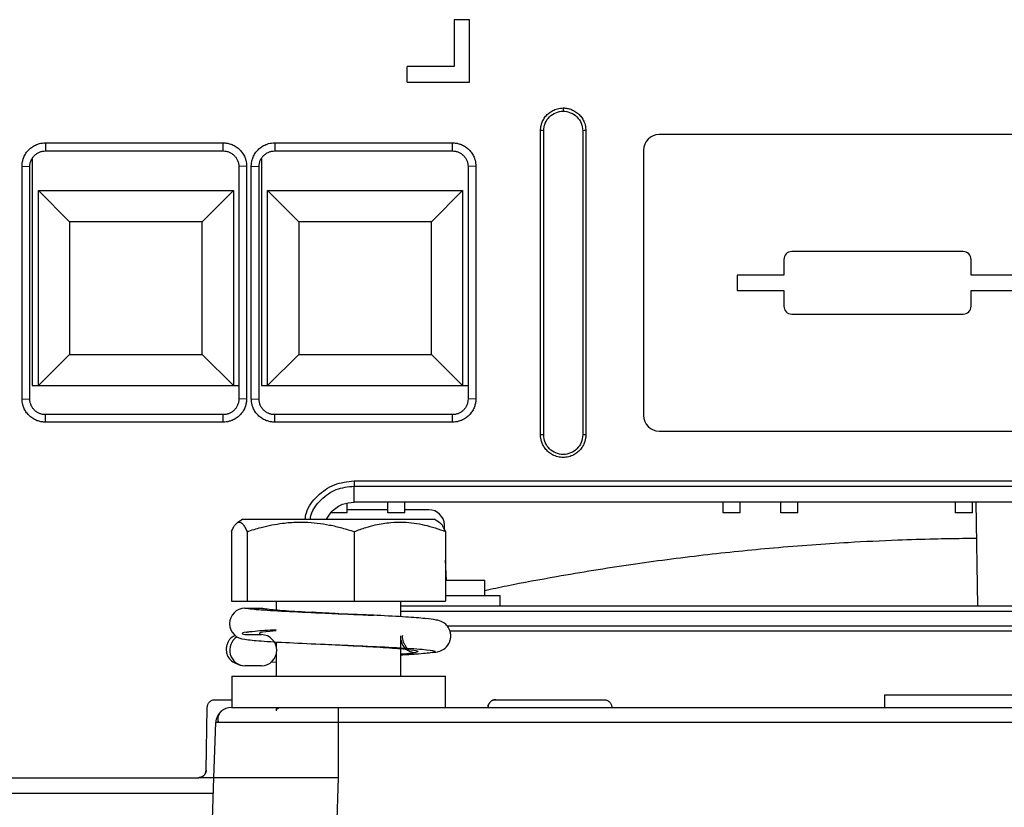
# Model space of a CAD drawing. Header units: millimetres. Extents: x -0.57 to 0.95, y -0.4 to 0.71.
# Tile 9 of 256: x 0.04 to 0.1, y -0.27 to -0.22. Entities that reach past the tile are written whole.
import ezdxf

# ---------------------------------------------------------------- set-up
doc = ezdxf.new("R2010")
doc.units = ezdxf.units.MM
doc.layers.add('FORMAT', color=7, linetype='Continuous')

msp = doc.modelspace()

# ---------------------------------------------------------------- linework, layer by layer
at = {"layer": 'FORMAT', "color": 7, "linetype": 'Continuous', "lineweight": 25}
for p, q in [((0.065869, -0.21848), (0.065869, -0.22148)), ((0.066869, -0.21848), (0.065869, -0.21848)), ((0.066869, -0.22248), (0.066869, -0.21848)), ((0.065869, -0.22148), (0.062869, -0.22148)), ((0.062869, -0.22248), (0.062869, -0.22148)), ((0.062869, -0.22248), (0.066869, -0.22248)), ((0.072869, -0.224138), (0.072869, -0.224345)), ((0.071419, -0.245088), (0.071419, -0.225588)), ((0.071619, -0.245095), (0.071619, -0.225595)), ((0.074119, -0.225595), (0.074119, -0.245095)), ((0.074319, -0.225588), (0.074319, -0.245088)), ((0.107019, -0.225845), (0.079019, -0.225845)), ((0.039669, -0.226374), (0.051069, -0.226374)), ((0.039669, -0.226374), (0.039669, -0.226895)), ((0.051069, -0.226895), (0.051069, -0.226374)), ((0.054369, -0.226374), (0.065769, -0.226374)), ((0.054369, -0.226374), (0.054369, -0.226895)), ((0.065769, -0.226895), (0.065769, -0.226374)), ((0.039669, -0.226895), (0.051069, -0.226895)), ((0.054369, -0.226895), (0.065769, -0.226895)), ((0.078019, -0.226845), (0.078019, -0.243845)), ((0.038169, -0.242774), (0.038169, -0.227874)), ((0.038169, -0.227874), (0.038669, -0.227895)), ((0.038669, -0.242795), (0.038669, -0.227895)), ((0.038819, -0.227388), (0.038819, -0.241934)), ((0.052569, -0.227874), (0.052069, -0.227895)), ((0.052069, -0.227895), (0.052069, -0.242795)), ((0.052569, -0.227874), (0.052569, -0.242774)), ((0.052869, -0.242774), (0.052869, -0.227874)), ((0.052869, -0.227874), (0.053369, -0.227895)), ((0.053369, -0.242795), (0.053369, -0.227895)), ((0.053519, -0.227388), (0.053519, -0.241934)), ((0.067269, -0.227874), (0.066769, -0.227895)), ((0.066769, -0.227895), (0.066769, -0.242795)), ((0.067269, -0.227874), (0.067269, -0.242774)), ((0.039219, -0.229434), (0.051719, -0.229434)), ((0.039219, -0.241934), (0.039219, -0.229434)), ((0.041219, -0.231434), (0.039219, -0.229434)), ((0.049719, -0.231434), (0.051719, -0.229434)), ((0.051719, -0.229434), (0.051719, -0.241934)), ((0.053919, -0.241934), (0.053919, -0.229434)), ((0.053919, -0.229434), (0.066419, -0.229434)), ((0.055919, -0.231434), (0.053919, -0.229434)), ((0.066419, -0.229434), (0.064419, -0.231434)), ((0.066419, -0.229434), (0.066419, -0.241934)), ((0.049719, -0.231434), (0.041219, -0.231434)), ((0.041219, -0.231434), (0.041219, -0.239934)), ((0.049719, -0.239934), (0.049719, -0.231434)), ((0.064419, -0.231434), (0.055919, -0.231434)), ((0.055919, -0.231434), (0.055919, -0.239934)), ((0.064419, -0.239934), (0.064419, -0.231434)), ((0.098519, -0.233345), (0.087519, -0.233345)), ((0.087019, -0.233845), (0.087019, -0.234845)), ((0.099019, -0.234845), (0.099019, -0.233845)), ((0.084019, -0.234845), (0.084019, -0.235845)), ((0.087019, -0.234845), (0.084019, -0.234845)), ((0.102019, -0.234845), (0.099019, -0.234845)), ((0.084019, -0.235845), (0.087019, -0.235845)), ((0.087019, -0.235845), (0.087019, -0.236845)), ((0.099019, -0.235845), (0.102019, -0.235845)), ((0.099019, -0.236845), (0.099019, -0.235845)), ((0.087519, -0.237345), (0.098519, -0.237345)), ((0.039219, -0.241934), (0.041219, -0.239934)), ((0.041219, -0.239934), (0.049719, -0.239934)), ((0.051719, -0.241934), (0.049719, -0.239934)), ((0.055919, -0.239934), (0.053919, -0.241934)), ((0.055919, -0.239934), (0.064419, -0.239934)), ((0.066419, -0.241934), (0.064419, -0.239934)), ((0.038819, -0.241934), (0.052069, -0.241934)), ((0.053519, -0.241934), (0.066769, -0.241934)), ((0.038169, -0.242774), (0.038669, -0.242795)), ((0.052569, -0.242774), (0.052069, -0.242795)), ((0.052869, -0.242774), (0.053369, -0.242795)), ((0.067269, -0.242774), (0.066769, -0.242795)), ((0.039669, -0.244274), (0.039669, -0.243795)), ((0.051069, -0.243795), (0.039669, -0.243795)), ((0.051069, -0.244274), (0.039669, -0.244274)), ((0.051069, -0.244274), (0.051069, -0.243795)), ((0.054369, -0.244274), (0.054369, -0.243795)), ((0.065769, -0.243795), (0.054369, -0.243795)), ((0.065769, -0.244274), (0.054369, -0.244274)), ((0.065769, -0.244274), (0.065769, -0.243795)), ((0.079019, -0.244845), (0.107019, -0.244845)), ((0.059469, -0.248037), (0.141469, -0.248037)), ((0.059469, -0.248374), (0.141469, -0.248374)), ((0.059469, -0.249395), (0.059469, -0.248374)), ((0.059019, -0.250084), (0.059019, -0.249482)), ((0.141469, -0.249395), (0.059469, -0.249395)), ((0.061619, -0.250084), (0.061619, -0.249395)), ((0.062719, -0.250084), (0.062719, -0.249395)), ((0.083119, -0.250084), (0.083119, -0.249395)), ((0.084219, -0.250084), (0.084219, -0.249395)), ((0.086819, -0.250084), (0.086819, -0.249395)), ((0.087919, -0.250084), (0.087919, -0.249395)), ((0.098019, -0.250084), (0.098019, -0.249395)), ((0.099119, -0.250084), (0.099119, -0.249395)), ((0.099455, -0.256065), (0.099339, -0.249395)), ((0.052335, -0.2505), (0.051976, -0.25072)), ((0.052335, -0.2505), (0.064592, -0.2505)), ((0.059019, -0.250084), (0.057919, -0.250084)), ((0.062719, -0.250084), (0.061619, -0.250084)), ((0.064952, -0.25072), (0.064592, -0.2505)), ((0.084219, -0.250084), (0.083119, -0.250084)), ((0.087919, -0.250084), (0.086819, -0.250084)), ((0.099119, -0.250084), (0.098019, -0.250084)), ((0.065263, -0.251152), (0.065253, -0.25086)), ((0.051596, -0.251291), (0.051596, -0.25575)), ((0.0526, -0.251291), (0.0526, -0.25575)), ((0.059468, -0.251291), (0.059468, -0.25575)), ((0.065332, -0.251291), (0.065332, -0.25575)), ((0.065376, -0.254395), (0.065332, -0.253119)), ((0.065376, -0.254395), (0.067835, -0.254395)), ((0.067835, -0.255395), (0.067835, -0.254395)), ((0.065332, -0.255395), (0.068835, -0.255395)), ((0.068835, -0.256065), (0.068835, -0.255395)), ((0.051596, -0.25575), (0.0526, -0.25575)), ((0.052456, -0.256197), (0.053524, -0.256197)), ((0.0526, -0.25575), (0.059468, -0.25575)), ((0.053524, -0.256197), (0.05388, -0.256267)), ((0.054464, -0.25575), (0.054464, -0.256308)), ((0.059468, -0.25575), (0.065332, -0.25575)), ((0.062464, -0.256745), (0.062464, -0.25575)), ((0.138474, -0.256065), (0.062464, -0.256065)), ((0.05845, -0.256552), (0.058376, -0.256548)), ((0.060242, -0.256634), (0.058475, -0.256553)), ((0.062464, -0.256395), (0.135805, -0.256395)), ((0.135425, -0.257361), (0.065448, -0.257361)), ((0.052456, -0.257897), (0.053524, -0.257897)), ((0.062464, -0.258764), (0.062464, -0.25798)), ((0.138268, -0.257674), (0.065609, -0.257674)), ((0.054464, -0.258359), (0.054464, -0.258656)), ((0.062464, -0.260565), (0.062464, -0.258802)), ((0.054464, -0.259137), (0.054464, -0.260565)), ((0.064472, -0.259047), (0.064708, -0.259012)), ((0.053524, -0.259897), (0.052456, -0.259897)), ((0.054464, -0.259652), (0.054102, -0.259682)), ((0.051614, -0.260565), (0.051614, -0.262565)), ((0.051614, -0.260565), (0.065314, -0.260565)), ((0.065314, -0.262565), (0.065314, -0.260565)), ((0.093469, -0.261765), (0.093469, -0.262567)), ((0.049977, -0.266574), (0.050047, -0.262557)), ((0.050547, -0.262065), (0.051614, -0.262065)), ((0.050547, -0.262065), (0.051614, -0.262065)), ((0.051614, -0.262565), (0.058152, -0.262565)), ((0.054592, -0.262594), (0.054465, -0.262668)), ((0.054592, -0.262625), (0.054529, -0.262668)), ((0.054592, -0.262565), (0.054592, -0.262625)), ((0.058464, -0.262565), (0.142474, -0.262565)), ((0.058464, -0.26353), (0.058464, -0.262565)), ((0.058787, -0.262565), (0.065314, -0.262565)), ((0.068545, -0.262065), (0.075486, -0.262065)), ((0.068545, -0.262065), (0.075486, -0.262065)), ((0.054464, -0.262665), (0.054464, -0.26279)), ((0.050469, -0.267065), (0.050592, -0.26353)), ((0.058464, -0.267065), (0.058464, -0.26353)), ((0.142474, -0.26353), (0.058464, -0.26353)), ((-0.009727, -0.267065), (0.049477, -0.267065)), ((0.050469, -0.267065), (0.049477, -0.267065)), ((0.050239, -0.273642), (0.050469, -0.267065)), ((0.058244, -0.273363), (0.058464, -0.267065)), ((-0.009982, -0.268065), (0.050434, -0.268065))]:
    msp.add_line(p, q, dxfattribs=at)
at = {"layer": 'FORMAT', "color": 7, "linetype": 'Continuous', "lineweight": 25, "flags": 128}
msp.add_lwpolyline([(0.051592, -0.262565), (0.051401, -0.262584), (0.051229, -0.262633)], dxfattribs=at)
at = {"layer": 'FORMAT', "color": 7, "linetype": 'Continuous', "lineweight": 25}
for centre, radius, start, end in [((0.071469, -0.227026), 0.0014387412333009, 84.013154, 91.989152), ((0.074269, -0.227026), 0.0014387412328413, 88.010848, 95.986846), ((0.079019, -0.226845), 0.001, 90, 180), ((0.087519, -0.233845), 0.0005, 90, 180), ((0.098519, -0.233845), 0.0005, 0, 90), ((0.087519, -0.236845), 0.0005, 180, 270), ((0.098519, -0.236845), 0.0005, 270, 0), ((0.079019, -0.243845), 0.001, 180, 270), ((0.071469, -0.246526), 0.0014387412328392, 84.013154, 91.989152), ((0.074269, -0.246526), 0.0014387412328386, 88.010848, 95.986846), ((0.064253, -0.250895), 0.0010000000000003, 2, 90), ((0.052482, -0.257197), 0.0010003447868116, 91.504356, 268.495644), ((0.052489, -0.258892), 0.0010048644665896, 122.692655, 268.124448), ((0.053498, -0.258897), 0.0010003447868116, 271.504356, 88.495644), ((0.051592, -0.263565), 0.001, 130.244513, 178)]:
    msp.add_arc(centre, radius, start, end, dxfattribs=at)
for points, knots in [([(0.0714186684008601, -0.2255883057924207), (0.0714194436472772, -0.2255516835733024), (0.0714209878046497, -0.2254787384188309), (0.0714336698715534, -0.2253701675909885), (0.0714539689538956, -0.2252631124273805), (0.0714826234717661, -0.2251575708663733), (0.0715397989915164, -0.2249958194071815), (0.0716477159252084, -0.2247863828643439), (0.0718362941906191, -0.2245562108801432), (0.0720665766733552, -0.224367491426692), (0.0722975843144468, -0.224248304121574), (0.0725069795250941, -0.2241801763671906), (0.0726863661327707, -0.224144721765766), (0.072807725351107, -0.2241404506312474), (0.0728686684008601, -0.2241383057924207)], [0, 0, 0, 0, 0.0482889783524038, 0.0961833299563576, 0.1439578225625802, 0.1918892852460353, 0.2402518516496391, 0.3700877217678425, 0.5001453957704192, 0.6299503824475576, 0.7599771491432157, 0.8401478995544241, 0.9197269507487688, 1, 1, 1, 1]), ([(0.0716186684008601, -0.2255952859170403), (0.0716186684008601, -0.2254316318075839), (0.0716512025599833, -0.2252681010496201), (0.0717764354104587, -0.2249657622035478), (0.0718690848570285, -0.2248271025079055), (0.0721004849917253, -0.2245957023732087), (0.0722391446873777, -0.2245030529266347), (0.0725414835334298, -0.2243778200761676), (0.0727050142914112, -0.2243452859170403), (0.0728686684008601, -0.2243452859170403)], [0, 0, 0, 0, 0.25, 0.25, 0.5, 0.5, 0.75, 0.75, 1, 1, 1, 1]), ([(0.0728686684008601, -0.2241383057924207), (0.0729052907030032, -0.224139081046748), (0.0729782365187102, -0.2241406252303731), (0.0730868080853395, -0.2241533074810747), (0.0731938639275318, -0.2241736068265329), (0.0732994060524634, -0.2242022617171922), (0.0734611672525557, -0.224259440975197), (0.0736706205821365, -0.2243673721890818), (0.0739007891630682, -0.2245559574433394), (0.0740895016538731, -0.2247862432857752), (0.0742086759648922, -0.225017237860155), (0.0742767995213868, -0.2252266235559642), (0.0743122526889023, -0.2254060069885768), (0.0743165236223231, -0.2255273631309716), (0.0743186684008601, -0.2255883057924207)], [0, 0, 0, 0, 0.0482596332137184, 0.0961255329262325, 0.1438729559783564, 0.1917792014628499, 0.2401188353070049, 0.3699090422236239, 0.4999507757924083, 0.6297716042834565, 0.7598440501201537, 0.8400542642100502, 0.919678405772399, 1, 1, 1, 1]), ([(0.0728686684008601, -0.2243452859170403), (0.073032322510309, -0.2243452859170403), (0.0731958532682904, -0.2243778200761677), (0.0734981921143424, -0.2245030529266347), (0.0736368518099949, -0.2245957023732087), (0.0738682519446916, -0.2248271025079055), (0.0739609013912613, -0.2249657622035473), (0.0740861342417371, -0.2252681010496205), (0.0741186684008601, -0.2254316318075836), (0.0741186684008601, -0.2255952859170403)], [0, 0, 0, 0, 0.25, 0.25, 0.5, 0.5, 0.75, 0.75, 1, 1, 1, 1]), ([(0.0381686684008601, -0.2278744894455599), (0.0381695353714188, -0.2278350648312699), (0.038171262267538, -0.2277565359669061), (0.0381854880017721, -0.2276396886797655), (0.0382082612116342, -0.2275245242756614), (0.0382404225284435, -0.2274110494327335), (0.0383015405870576, -0.2272453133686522), (0.0384128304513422, -0.2270356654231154), (0.0386009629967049, -0.2268075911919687), (0.0388293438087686, -0.2266189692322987), (0.039061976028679, -0.2264953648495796), (0.0392789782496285, -0.2264214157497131), (0.0394720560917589, -0.2263816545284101), (0.0396029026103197, -0.2263768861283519), (0.0396686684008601, -0.2263744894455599)], [0, 0, 0, 0, 0.0502465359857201, 0.1000847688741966, 0.1498252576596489, 0.199780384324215, 0.2502585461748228, 0.3748583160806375, 0.5001460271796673, 0.6247169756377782, 0.7499766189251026, 0.8334195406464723, 0.916273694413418, 1, 1, 1, 1]), ([(0.0510686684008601, -0.2263744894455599), (0.0511080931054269, -0.226375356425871), (0.0511866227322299, -0.2263770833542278), (0.0513034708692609, -0.2263913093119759), (0.0514186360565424, -0.2264140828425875), (0.051532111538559, -0.2264462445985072), (0.0516978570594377, -0.2265073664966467), (0.0519075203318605, -0.2266186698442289), (0.0521355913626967, -0.2268068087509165), (0.0523242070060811, -0.2270351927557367), (0.0524477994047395, -0.2272678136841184), (0.0525217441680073, -0.2274848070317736), (0.0525615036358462, -0.2276778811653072), (0.052566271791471, -0.2278087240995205), (0.0525686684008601, -0.2278744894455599)], [0, 0, 0, 0, 0.0502159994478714, 0.1000246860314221, 0.1497371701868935, 0.1996663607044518, 0.2501211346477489, 0.3746785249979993, 0.4999514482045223, 0.624536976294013, 0.7498391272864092, 0.8333222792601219, 0.9162230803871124, 1, 1, 1, 1]), ([(0.0528686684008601, -0.2278744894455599), (0.0528695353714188, -0.2278350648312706), (0.052871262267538, -0.2277565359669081), (0.0528854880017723, -0.2276396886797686), (0.0529082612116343, -0.2275245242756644), (0.0529404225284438, -0.2274110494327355), (0.053001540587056, -0.2272453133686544), (0.0531128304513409, -0.2270356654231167), (0.0533009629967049, -0.2268075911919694), (0.0535293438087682, -0.2266189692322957), (0.0537619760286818, -0.2264953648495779), (0.0539789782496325, -0.226421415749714), (0.0541720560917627, -0.2263816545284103), (0.0543029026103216, -0.226376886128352), (0.0543686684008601, -0.2263744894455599)], [0, 0, 0, 0, 0.05024653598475, 0.1000847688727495, 0.1498252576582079, 0.1997803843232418, 0.2502585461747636, 0.3748583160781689, 0.5001460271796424, 0.624716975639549, 0.7499766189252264, 0.8334195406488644, 0.9162736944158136, 1, 1, 1, 1]), ([(0.0657686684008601, -0.2263744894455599), (0.0658080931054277, -0.226375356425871), (0.0658866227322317, -0.2263770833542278), (0.0660034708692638, -0.2263913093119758), (0.0661186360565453, -0.2264140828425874), (0.0662321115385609, -0.226446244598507), (0.0663978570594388, -0.2265073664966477), (0.0666075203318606, -0.2266186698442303), (0.0668355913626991, -0.2268068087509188), (0.0670242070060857, -0.2270351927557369), (0.0671477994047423, -0.2272678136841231), (0.0672217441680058, -0.22748480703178), (0.0672615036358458, -0.2276778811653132), (0.0672662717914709, -0.2278087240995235), (0.0672686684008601, -0.2278744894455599)], [0, 0, 0, 0, 0.0502159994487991, 0.1000246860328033, 0.1497371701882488, 0.1996663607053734, 0.2501211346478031, 0.3746785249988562, 0.4999514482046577, 0.6245369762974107, 0.7498391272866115, 0.8333222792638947, 0.9162230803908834, 1, 1, 1, 1]), ([(0.0386686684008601, -0.2278952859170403), (0.0386686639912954, -0.2278298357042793), (0.0386751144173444, -0.2277643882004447), (0.0387006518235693, -0.2276360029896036), (0.0387197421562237, -0.2275730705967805), (0.0387698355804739, -0.2274521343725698), (0.0388008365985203, -0.2273941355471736), (0.0388735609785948, -0.2272852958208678), (0.0389152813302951, -0.2272344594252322), (0.039007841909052, -0.2271418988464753), (0.0390586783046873, -0.2271001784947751), (0.0391675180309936, -0.2270274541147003), (0.0392255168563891, -0.2269964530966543), (0.0393464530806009, -0.2269463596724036), (0.0394093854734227, -0.2269272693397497), (0.0395377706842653, -0.2269017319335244), (0.0396032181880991, -0.2268952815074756), (0.0396686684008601, -0.2268952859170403)], [3.141592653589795, 3.141592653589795, 3.141592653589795, 3.141592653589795, 3.337942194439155, 3.337942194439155, 3.53429173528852, 3.53429173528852, 3.73064127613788, 3.73064127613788, 3.926990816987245, 3.926990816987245, 4.123340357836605, 4.123340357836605, 4.319689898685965, 4.319689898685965, 4.51603943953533, 4.51603943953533, 4.71238898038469, 4.71238898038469, 4.71238898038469, 4.71238898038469]), ([(0.0510686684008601, -0.2268952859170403), (0.0511341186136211, -0.2268952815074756), (0.0511995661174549, -0.2269017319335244), (0.0513279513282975, -0.2269272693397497), (0.0513908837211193, -0.2269463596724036), (0.0515118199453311, -0.2269964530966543), (0.0515698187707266, -0.2270274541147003), (0.0516786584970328, -0.2271001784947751), (0.0517294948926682, -0.2271418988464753), (0.0518220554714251, -0.2272344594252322), (0.0518637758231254, -0.2272852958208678), (0.0519365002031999, -0.2273941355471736), (0.0519675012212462, -0.2274521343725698), (0.0520175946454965, -0.2275730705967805), (0.0520366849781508, -0.2276360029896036), (0.0520622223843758, -0.2277643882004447), (0.0520686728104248, -0.2278298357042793), (0.0520686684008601, -0.2278952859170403)], [1.570796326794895, 1.570796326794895, 1.570796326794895, 1.570796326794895, 1.76714586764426, 1.76714586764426, 1.96349540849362, 1.96349540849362, 2.159844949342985, 2.159844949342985, 2.356194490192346, 2.356194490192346, 2.552544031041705, 2.552544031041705, 2.74889357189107, 2.74889357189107, 2.94524311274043, 2.94524311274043, 3.141592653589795, 3.141592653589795, 3.141592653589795, 3.141592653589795]), ([(0.0533686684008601, -0.2278952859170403), (0.0533686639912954, -0.2278298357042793), (0.0533751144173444, -0.2277643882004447), (0.0534006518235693, -0.2276360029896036), (0.0534197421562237, -0.2275730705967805), (0.0534698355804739, -0.2274521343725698), (0.0535008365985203, -0.2273941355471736), (0.0535735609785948, -0.2272852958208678), (0.0536152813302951, -0.2272344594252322), (0.053707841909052, -0.2271418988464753), (0.0537586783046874, -0.2271001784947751), (0.0538675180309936, -0.2270274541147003), (0.0539255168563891, -0.2269964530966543), (0.0540464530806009, -0.2269463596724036), (0.0541093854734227, -0.2269272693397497), (0.0542377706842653, -0.2269017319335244), (0.0543032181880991, -0.2268952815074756), (0.0543686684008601, -0.2268952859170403)], [3.141592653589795, 3.141592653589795, 3.141592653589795, 3.141592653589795, 3.337942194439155, 3.337942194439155, 3.53429173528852, 3.53429173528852, 3.73064127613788, 3.73064127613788, 3.926990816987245, 3.926990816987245, 4.123340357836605, 4.123340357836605, 4.319689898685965, 4.319689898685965, 4.51603943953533, 4.51603943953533, 4.71238898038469, 4.71238898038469, 4.71238898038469, 4.71238898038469]), ([(0.0657686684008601, -0.2268952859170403), (0.0658341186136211, -0.2268952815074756), (0.0658995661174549, -0.2269017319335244), (0.0660279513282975, -0.2269272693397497), (0.0660908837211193, -0.2269463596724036), (0.0662118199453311, -0.2269964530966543), (0.0662698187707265, -0.2270274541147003), (0.0663786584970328, -0.2271001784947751), (0.0664294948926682, -0.2271418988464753), (0.0665220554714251, -0.2272344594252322), (0.0665637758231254, -0.2272852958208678), (0.0666365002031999, -0.2273941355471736), (0.0666675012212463, -0.2274521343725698), (0.0667175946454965, -0.2275730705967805), (0.0667366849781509, -0.2276360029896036), (0.0667622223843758, -0.2277643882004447), (0.0667686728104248, -0.2278298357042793), (0.0667686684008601, -0.2278952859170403)], [1.570796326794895, 1.570796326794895, 1.570796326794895, 1.570796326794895, 1.76714586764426, 1.76714586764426, 1.96349540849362, 1.96349540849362, 2.159844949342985, 2.159844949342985, 2.356194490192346, 2.356194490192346, 2.552544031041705, 2.552544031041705, 2.74889357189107, 2.74889357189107, 2.94524311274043, 2.94524311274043, 3.141592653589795, 3.141592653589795, 3.141592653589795, 3.141592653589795]), ([(0.0396686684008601, -0.2442744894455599), (0.0396292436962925, -0.2442736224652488), (0.0395507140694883, -0.244271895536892), (0.0394338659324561, -0.2442576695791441), (0.0393187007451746, -0.2442348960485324), (0.0392052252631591, -0.2442027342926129), (0.0390394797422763, -0.2441416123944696), (0.0388298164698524, -0.2440303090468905), (0.038601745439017, -0.2438421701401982), (0.0384131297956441, -0.2436137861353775), (0.0382895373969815, -0.2433811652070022), (0.0382155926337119, -0.2431641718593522), (0.0381758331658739, -0.2429710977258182), (0.0381710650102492, -0.242840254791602), (0.0381686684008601, -0.2427744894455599)], [0, 0, 0, 0, 0.0502159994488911, 0.1000246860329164, 0.1497371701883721, 0.1996663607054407, 0.2501211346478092, 0.3746785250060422, 0.4999514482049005, 0.6245369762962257, 0.7498391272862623, 0.8333222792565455, 0.9162230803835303, 1, 1, 1, 1]), ([(0.0396686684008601, -0.2437952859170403), (0.0396032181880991, -0.243795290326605), (0.0395377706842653, -0.2437888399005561), (0.0394093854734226, -0.2437633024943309), (0.0393464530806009, -0.2437442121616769), (0.0392255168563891, -0.2436941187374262), (0.0391675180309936, -0.2436631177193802), (0.0390586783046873, -0.2435903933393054), (0.039007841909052, -0.2435486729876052), (0.0389152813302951, -0.2434561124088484), (0.0388735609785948, -0.2434052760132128), (0.0388008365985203, -0.243296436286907), (0.0387698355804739, -0.2432384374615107), (0.0387197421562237, -0.2431175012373), (0.0387006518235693, -0.243054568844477), (0.0386751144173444, -0.2429261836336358), (0.0386686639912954, -0.2428607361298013), (0.0386686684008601, -0.2427952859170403)], [-1.570796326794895, -1.570796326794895, -1.570796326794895, -1.570796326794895, -1.374446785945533, -1.374446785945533, -1.178097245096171, -1.178097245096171, -0.981747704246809, -0.981747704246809, -0.7853981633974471, -0.7853981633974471, -0.589048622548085, -0.589048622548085, -0.392699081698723, -0.392699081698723, -0.196349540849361, -0.196349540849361, 0, 0, 0, 0]), ([(0.0525686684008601, -0.2427744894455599), (0.0525678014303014, -0.2428139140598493), (0.0525660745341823, -0.2428924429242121), (0.0525518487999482, -0.2430092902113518), (0.0525290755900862, -0.243124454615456), (0.0524969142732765, -0.2432379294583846), (0.0524357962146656, -0.2434036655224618), (0.0523245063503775, -0.2436133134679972), (0.0521363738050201, -0.243841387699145), (0.0519079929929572, -0.2440300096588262), (0.0516753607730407, -0.2441536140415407), (0.0514583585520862, -0.2442275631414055), (0.0512652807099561, -0.2442673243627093), (0.0511344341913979, -0.2442720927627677), (0.0510686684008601, -0.2442744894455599)], [0, 0, 0, 0, 0.0502465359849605, 0.1000847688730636, 0.1498252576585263, 0.1997803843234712, 0.2502585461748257, 0.3748583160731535, 0.5001460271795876, 0.624716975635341, 0.7499766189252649, 0.8334195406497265, 0.9162736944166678, 1, 1, 1, 1]), ([(0.0520686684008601, -0.2427952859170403), (0.0520686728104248, -0.2428607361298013), (0.0520622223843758, -0.2429261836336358), (0.0520366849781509, -0.243054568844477), (0.0520175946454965, -0.2431175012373), (0.0519675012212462, -0.2432384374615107), (0.0519365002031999, -0.243296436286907), (0.0518637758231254, -0.2434052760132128), (0.0518220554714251, -0.2434561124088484), (0.0517294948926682, -0.2435486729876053), (0.0516786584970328, -0.2435903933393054), (0.0515698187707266, -0.2436631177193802), (0.0515118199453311, -0.2436941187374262), (0.0513908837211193, -0.2437442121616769), (0.0513279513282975, -0.2437633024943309), (0.0511995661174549, -0.2437888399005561), (0.0511341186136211, -0.243795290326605), (0.0510686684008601, -0.2437952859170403)], [0, 0, 0, 0, 0.196349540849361, 0.196349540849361, 0.392699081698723, 0.392699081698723, 0.589048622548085, 0.589048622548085, 0.7853981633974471, 0.7853981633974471, 0.981747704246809, 0.981747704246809, 1.178097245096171, 1.178097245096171, 1.374446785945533, 1.374446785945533, 1.570796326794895, 1.570796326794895, 1.570796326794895, 1.570796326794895]), ([(0.0543686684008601, -0.2442744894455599), (0.0543292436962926, -0.2442736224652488), (0.0542507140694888, -0.244271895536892), (0.054133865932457, -0.244257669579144), (0.0540187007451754, -0.2442348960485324), (0.0539052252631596, -0.2442027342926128), (0.0537394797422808, -0.2441416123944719), (0.0535298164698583, -0.24403030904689), (0.0533017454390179, -0.243842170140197), (0.0531131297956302, -0.2436137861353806), (0.0529895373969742, -0.2433811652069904), (0.0529155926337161, -0.2431641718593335), (0.0528758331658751, -0.2429710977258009), (0.0528710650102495, -0.2428402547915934), (0.0528686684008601, -0.2427744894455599)], [0, 0, 0, 0, 0.0502159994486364, 0.1000246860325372, 0.1497371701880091, 0.1996663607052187, 0.2501211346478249, 0.3746785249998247, 0.4999514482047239, 0.6245369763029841, 0.7498391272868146, 0.8333222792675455, 0.9162230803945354, 1, 1, 1, 1]), ([(0.0543686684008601, -0.2437952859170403), (0.0543032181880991, -0.243795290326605), (0.0542377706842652, -0.2437888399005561), (0.0541093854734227, -0.2437633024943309), (0.0540464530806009, -0.2437442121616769), (0.0539255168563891, -0.2436941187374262), (0.0538675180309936, -0.2436631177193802), (0.0537586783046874, -0.2435903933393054), (0.053707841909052, -0.2435486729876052), (0.0536152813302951, -0.2434561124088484), (0.0535735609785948, -0.2434052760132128), (0.0535008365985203, -0.243296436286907), (0.0534698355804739, -0.2432384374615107), (0.0534197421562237, -0.2431175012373), (0.0534006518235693, -0.243054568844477), (0.0533751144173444, -0.2429261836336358), (0.0533686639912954, -0.2428607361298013), (0.0533686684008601, -0.2427952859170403)], [-1.570796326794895, -1.570796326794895, -1.570796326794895, -1.570796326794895, -1.374446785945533, -1.374446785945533, -1.178097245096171, -1.178097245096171, -0.981747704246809, -0.981747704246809, -0.7853981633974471, -0.7853981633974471, -0.589048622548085, -0.589048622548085, -0.392699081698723, -0.392699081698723, -0.196349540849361, -0.196349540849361, 0, 0, 0, 0]), ([(0.0672686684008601, -0.2427744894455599), (0.0672678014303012, -0.2428139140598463), (0.0672660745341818, -0.2428924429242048), (0.0672518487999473, -0.24300929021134), (0.0672290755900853, -0.2431244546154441), (0.0671969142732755, -0.2432379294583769), (0.0671357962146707, -0.2434036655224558), (0.0670245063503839, -0.2436133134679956), (0.0668363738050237, -0.2438413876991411), (0.0666079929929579, -0.2440300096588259), (0.0663753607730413, -0.2441536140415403), (0.0661583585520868, -0.2442275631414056), (0.0659652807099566, -0.2442673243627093), (0.0658344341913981, -0.2442720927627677), (0.0657686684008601, -0.2442744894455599)], [0, 0, 0, 0, 0.0502465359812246, 0.1000847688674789, 0.1498252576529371, 0.1997803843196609, 0.2502585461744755, 0.3748583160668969, 0.5001460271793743, 0.6247169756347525, 0.7499766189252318, 0.8334195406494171, 0.9162736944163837, 1, 1, 1, 1]), ([(0.0667686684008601, -0.2427952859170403), (0.0667686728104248, -0.2428607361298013), (0.0667622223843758, -0.2429261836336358), (0.0667366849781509, -0.243054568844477), (0.0667175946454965, -0.2431175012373), (0.0666675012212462, -0.2432384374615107), (0.0666365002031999, -0.243296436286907), (0.0665637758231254, -0.2434052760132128), (0.066522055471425, -0.2434561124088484), (0.0664294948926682, -0.2435486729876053), (0.0663786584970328, -0.2435903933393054), (0.0662698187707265, -0.2436631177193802), (0.0662118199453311, -0.2436941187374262), (0.0660908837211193, -0.2437442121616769), (0.0660279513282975, -0.2437633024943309), (0.0658995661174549, -0.2437888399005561), (0.0658341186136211, -0.243795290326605), (0.0657686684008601, -0.2437952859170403)], [0, 0, 0, 0, 0.196349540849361, 0.196349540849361, 0.392699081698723, 0.392699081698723, 0.589048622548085, 0.589048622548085, 0.7853981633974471, 0.7853981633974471, 0.981747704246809, 0.981747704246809, 1.178097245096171, 1.178097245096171, 1.374446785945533, 1.374446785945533, 1.570796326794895, 1.570796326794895, 1.570796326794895, 1.570796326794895]), ([(0.0743186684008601, -0.2450883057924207), (0.0743179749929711, -0.2451226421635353), (0.0743165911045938, -0.2451911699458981), (0.0743052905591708, -0.2452934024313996), (0.0742872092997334, -0.2453946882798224), (0.0742489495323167, -0.245545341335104), (0.0741729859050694, -0.2457403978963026), (0.0740250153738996, -0.2459785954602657), (0.0738204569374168, -0.2461986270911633), (0.0735459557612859, -0.2463845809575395), (0.0732242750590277, -0.246510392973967), (0.0728688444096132, -0.246552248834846), (0.0725132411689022, -0.2465104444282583), (0.0721916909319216, -0.2463847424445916), (0.0719170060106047, -0.2461987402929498), (0.0717125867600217, -0.2459789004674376), (0.0715643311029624, -0.2457405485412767), (0.0714764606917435, -0.2455136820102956), (0.0714269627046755, -0.2452941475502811), (0.0714214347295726, -0.2451569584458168), (0.0714186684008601, -0.2450883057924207)], [0, 0, 0, 0, 0.0226512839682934, 0.0452069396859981, 0.0677812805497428, 0.0904883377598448, 0.1477029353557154, 0.2050447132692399, 0.2745774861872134, 0.3442138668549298, 0.4220654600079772, 0.5000278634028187, 0.5778740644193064, 0.6558420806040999, 0.7253656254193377, 0.7950112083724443, 0.8522203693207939, 0.9095669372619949, 0.9547451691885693, 1, 1, 1, 1]), ([(0.0741186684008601, -0.2450952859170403), (0.0741186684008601, -0.2452589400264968), (0.074086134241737, -0.2454224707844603), (0.0739609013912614, -0.245724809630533), (0.0738682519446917, -0.245863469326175), (0.0736368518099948, -0.2460948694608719), (0.0734981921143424, -0.2461875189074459), (0.0731958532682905, -0.2463127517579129), (0.0730322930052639, -0.2463452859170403), (0.0727050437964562, -0.2463452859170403), (0.0725414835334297, -0.2463127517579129), (0.0722391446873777, -0.2461875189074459), (0.0721004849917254, -0.2460948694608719), (0.0718690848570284, -0.245863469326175), (0.0717764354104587, -0.245724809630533), (0.0716512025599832, -0.2454224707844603), (0.0716186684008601, -0.2452589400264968), (0.0716186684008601, -0.2450952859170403)], [0, 0, 0, 0, 0.125, 0.125, 0.25, 0.25, 0.375, 0.375, 0.5, 0.5, 0.625, 0.625, 0.75, 0.75, 0.875, 0.875, 1, 1, 1, 1]), ([(0.0563200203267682, -0.250499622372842), (0.0563413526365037, -0.2503611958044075), (0.0564288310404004, -0.2497935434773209), (0.0570793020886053, -0.2489628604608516), (0.0581569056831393, -0.2481863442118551), (0.0590308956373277, -0.2480869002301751), (0.0594686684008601, -0.2480370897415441)], [0, 0, 0, 0, 0.0969877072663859, 0.3977220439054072, 0.6983250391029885, 1, 1, 1, 1]), ([(0.0566483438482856, -0.250499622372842), (0.0566638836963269, -0.2504051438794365), (0.0567428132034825, -0.2499252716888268), (0.0573199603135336, -0.2492068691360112), (0.0582873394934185, -0.2485080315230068), (0.0590743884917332, -0.2484189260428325), (0.059468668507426, -0.2483742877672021)], [0, 0, 0, 0, 0.075508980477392, 0.3835228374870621, 0.6911696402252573, 1, 1, 1, 1]), ([(0.0576839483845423, -0.250499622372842), (0.0577958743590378, -0.2503165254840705), (0.0579794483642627, -0.2500162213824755), (0.0583616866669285, -0.2497159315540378), (0.0588247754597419, -0.249464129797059), (0.0592135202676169, -0.2494225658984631), (0.0594686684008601, -0.2493952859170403)], [0, 0, 0, 0, 0.2895668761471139, 0.4749295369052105, 0.6553761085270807, 1, 1, 1, 1]), ([(0.061618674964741, -0.2498952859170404), (0.061563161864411, -0.2498952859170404), (0.0610189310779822, -0.2498952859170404), (0.0600871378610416, -0.2498952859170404), (0.0592831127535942, -0.2498952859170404), (0.0590186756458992, -0.2498952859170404)], [0, 0, 0, 0, 0.0708312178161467, 0.6944041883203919, 0.9999999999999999, 0.9999999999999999, 0.9999999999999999, 0.9999999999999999]), ([(0.0642533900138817, -0.2498952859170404), (0.0641951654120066, -0.2498952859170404), (0.0641055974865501, -0.2498952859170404), (0.0635449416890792, -0.2498952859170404), (0.063120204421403, -0.2498952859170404), (0.0627988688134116, -0.2498952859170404), (0.0627186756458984, -0.2498952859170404)], [0, 0, 0, 0, 0.4403582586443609, 0.6774108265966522, 0.9194939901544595, 1, 1, 1, 1]), ([(0.051595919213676, -0.2512913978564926), (0.0516393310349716, -0.2511983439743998), (0.0517155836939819, -0.2510348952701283), (0.0518495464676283, -0.2508257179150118), (0.051986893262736, -0.2506922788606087), (0.052129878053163, -0.2506698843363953), (0.0522539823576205, -0.2507331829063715), (0.0523700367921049, -0.2508604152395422), (0.0524856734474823, -0.2510451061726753), (0.0525617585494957, -0.2512092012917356), (0.0525998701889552, -0.2512913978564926)], [0, 0, 0, 0, 0.1327610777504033, 0.2331942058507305, 0.4020561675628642, 0.538926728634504, 0.6527055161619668, 0.7671745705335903, 0.8833758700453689, 0.9999999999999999, 0.9999999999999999, 0.9999999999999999, 0.9999999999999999]), ([(0.0525998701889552, -0.2512913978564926), (0.0528968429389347, -0.2511985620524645), (0.0536437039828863, -0.2509650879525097), (0.0547242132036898, -0.2507520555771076), (0.0556687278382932, -0.2506789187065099), (0.0564112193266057, -0.2506817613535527), (0.057101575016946, -0.2507331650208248), (0.0578954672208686, -0.2508604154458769), (0.058686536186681, -0.2510451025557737), (0.0592070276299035, -0.2512092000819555), (0.0594677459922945, -0.2512913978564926)], [0, 0, 0, 0, 0.1327632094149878, 0.3338881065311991, 0.4702967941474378, 0.5389101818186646, 0.6526930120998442, 0.7671661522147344, 0.8833716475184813, 1, 1, 1, 1]), ([(0.0594677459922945, -0.2512913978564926), (0.0597213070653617, -0.2511983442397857), (0.0601666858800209, -0.2510348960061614), (0.0609491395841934, -0.2508257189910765), (0.0617513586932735, -0.2506922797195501), (0.0625865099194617, -0.2506698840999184), (0.0633113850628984, -0.2507331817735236), (0.0639892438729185, -0.2508604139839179), (0.0646646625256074, -0.2510451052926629), (0.0651090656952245, -0.2512092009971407), (0.0653316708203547, -0.2512913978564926)], [0, 0, 0, 0, 0.1327606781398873, 0.2331934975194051, 0.4020549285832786, 0.5389250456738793, 0.652704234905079, 0.7671736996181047, 0.8833754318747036, 1, 1, 1, 1]), ([(0.0653316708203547, -0.2512913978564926), (0.0652882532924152, -0.2511988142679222), (0.0652119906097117, -0.2510361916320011), (0.0650842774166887, -0.2508308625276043), (0.0649993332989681, -0.2507647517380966), (0.0649484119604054, -0.2507251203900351)], [0, 0, 0, 0, 0.3461729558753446, 0.6080511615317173, 0.9999999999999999, 0.9999999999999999, 0.9999999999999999, 0.9999999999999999]), ([(0.0678352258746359, -0.2550599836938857), (0.06830931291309, -0.2549595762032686), (0.0698383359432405, -0.2546357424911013), (0.0729597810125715, -0.2540632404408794), (0.0771555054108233, -0.2533812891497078), (0.0818024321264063, -0.2527734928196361), (0.0856719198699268, -0.2523781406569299), (0.0887720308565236, -0.2521294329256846), (0.0914221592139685, -0.2519564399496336), (0.0940438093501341, -0.251830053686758), (0.0964870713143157, -0.2517550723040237), (0.0981733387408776, -0.251722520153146), (0.0990775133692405, -0.2517166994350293), (0.0993791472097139, -0.2517147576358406)], [0, 0, 0, 0, 0.0457566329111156, 0.1475740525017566, 0.2996090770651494, 0.4470803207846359, 0.590008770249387, 0.6668216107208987, 0.7407239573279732, 0.8407589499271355, 0.9146267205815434, 0.971519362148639, 1, 1, 1, 1]), ([(0.0524556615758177, -0.2561966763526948), (0.0527508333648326, -0.2562324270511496), (0.0533395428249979, -0.2563037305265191), (0.0552476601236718, -0.2564078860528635), (0.0570745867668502, -0.2564929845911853), (0.0581648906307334, -0.2565404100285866), (0.0584430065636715, -0.2565525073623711)], [0, 0, 0, 0, 0.2993120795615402, 0.5969671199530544, 0.8971939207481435, 1, 1, 1, 1]), ([(0.0535243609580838, -0.2561966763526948), (0.0537670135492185, -0.2562324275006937), (0.054250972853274, -0.2563037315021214), (0.0558199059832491, -0.2564078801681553), (0.0572969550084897, -0.256491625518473), (0.0581678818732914, -0.2565377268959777), (0.0583712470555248, -0.2565484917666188)], [0, 0, 0, 0, 0.3027471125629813, 0.6038150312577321, 0.907489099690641, 1, 1, 1, 1]), ([(0.0584727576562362, -0.2565534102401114), (0.0578982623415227, -0.2565237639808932), (0.0572981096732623, -0.2564927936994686), (0.0568048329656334, -0.2564653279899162), (0.056783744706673, -0.2564641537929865)], [0, 0, 0, 0, 0.9572486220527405, 0.9999999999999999, 0.9999999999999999, 0.9999999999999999, 0.9999999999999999]), ([(0.0584430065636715, -0.2565525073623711), (0.0589874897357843, -0.256575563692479), (0.05979150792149, -0.2566096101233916), (0.0604811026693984, -0.2566436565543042), (0.0607037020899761, -0.2566546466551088)], [0, 0, 0, 0, 0.6772025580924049, 1, 1, 1, 1]), ([(0.0646733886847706, -0.2590247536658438), (0.0648598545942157, -0.2589768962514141), (0.0651812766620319, -0.2588944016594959), (0.0654945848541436, -0.2585997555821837), (0.0656185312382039, -0.2582897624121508), (0.065650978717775, -0.2581222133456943), (0.0656647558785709, -0.2579649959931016), (0.0656490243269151, -0.257780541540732), (0.0655878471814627, -0.2575822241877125), (0.0654953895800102, -0.2574115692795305), (0.0653862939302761, -0.2572783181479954), (0.0652752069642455, -0.2571800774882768), (0.0650158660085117, -0.2570103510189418), (0.0647040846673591, -0.256951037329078), (0.0640292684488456, -0.2568553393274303), (0.0627599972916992, -0.2567613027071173), (0.0614136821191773, -0.2566859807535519), (0.0604669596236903, -0.2566437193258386), (0.0602420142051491, -0.2566336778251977)], [0, 0, 0, 0, 0.1056239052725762, 0.182070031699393, 0.2098072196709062, 0.2215089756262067, 0.2321971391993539, 0.25248570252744, 0.2714002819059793, 0.2887545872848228, 0.3052732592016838, 0.3222021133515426, 0.3405745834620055, 0.4396450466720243, 0.5784881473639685, 0.7453564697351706, 0.9394955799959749, 1, 1, 1, 1]), ([(0.0518557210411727, -0.2579599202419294), (0.0517639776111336, -0.2579869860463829), (0.0516410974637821, -0.2580232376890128), (0.0514556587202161, -0.2582288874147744), (0.051347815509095, -0.2584078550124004), (0.0512694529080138, -0.2586549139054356), (0.0512502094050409, -0.2589301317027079), (0.0513232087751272, -0.2592429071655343), (0.0516093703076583, -0.2596725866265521), (0.0519869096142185, -0.2597909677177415), (0.0522541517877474, -0.2598747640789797)], [0, 0, 0, 0, 0.1621399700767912, 0.2171685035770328, 0.2685555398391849, 0.3265005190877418, 0.4101533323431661, 0.5229746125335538, 0.6623363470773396, 1, 1, 1, 1]), ([(0.0544637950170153, -0.2575947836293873), (0.0539721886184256, -0.2576249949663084), (0.0528983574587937, -0.2576909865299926), (0.0521248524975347, -0.2577896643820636), (0.0523451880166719, -0.2578609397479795), (0.0524556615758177, -0.2578966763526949)], [0, 0, 0, 0, 0.2962738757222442, 0.6471602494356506, 1, 1, 1, 1]), ([(0.0524556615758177, -0.2581966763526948), (0.0527508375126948, -0.2582324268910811), (0.0533395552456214, -0.2583037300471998), (0.0552476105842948, -0.2584078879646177), (0.0570828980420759, -0.2584933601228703), (0.0581817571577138, -0.2585411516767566), (0.05846837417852, -0.2585536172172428)], [0, 0, 0, 0, 0.2983765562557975, 0.5951012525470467, 0.8943896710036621, 1, 1, 1, 1]), ([(0.0529347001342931, -0.2577080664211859), (0.052872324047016, -0.2577122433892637), (0.0527154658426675, -0.2577227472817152), (0.0526040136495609, -0.2577464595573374), (0.0525368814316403, -0.2577607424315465)], [0, 0, 0, 0, 0.397659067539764, 1, 1, 1, 1]), ([(0.0544637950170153, -0.2576524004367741), (0.0543234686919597, -0.2576632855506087), (0.0537229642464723, -0.2577098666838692), (0.0532683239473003, -0.2577895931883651), (0.053438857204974, -0.2578609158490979), (0.0535243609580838, -0.2578966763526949)], [0, 0, 0, 0, 0.1319787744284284, 0.5647824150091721, 1, 1, 1, 1]), ([(0.0628125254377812, -0.2587480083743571), (0.0628187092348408, -0.2587425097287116), (0.062835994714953, -0.2587271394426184), (0.0627802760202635, -0.2586500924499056), (0.0626478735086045, -0.258437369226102), (0.0625556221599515, -0.2581688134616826), (0.0625724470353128, -0.2579798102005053), (0.062576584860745, -0.2579333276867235)], [0, 0, 0, 0, 0.1203594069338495, 0.3364389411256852, 0.5560017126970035, 0.8908052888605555, 0.9999999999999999, 0.9999999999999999, 0.9999999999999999, 0.9999999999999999]), ([(0.058371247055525, -0.2585484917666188), (0.0588349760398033, -0.2585729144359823), (0.0599675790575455, -0.2586325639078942), (0.0616216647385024, -0.258726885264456), (0.0629685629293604, -0.2588353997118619), (0.0636837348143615, -0.2589396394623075), (0.0634969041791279, -0.2590109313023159), (0.063403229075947, -0.2590466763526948)], [0, 0, 0, 0, 0.1474504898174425, 0.3601303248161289, 0.5742506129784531, 0.7865333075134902, 1, 1, 1, 1]), ([(0.05846837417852, -0.2585536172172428), (0.0589926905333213, -0.2585763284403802), (0.0603302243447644, -0.25863426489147), (0.0623045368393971, -0.2587268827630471), (0.0639433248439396, -0.2588354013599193), (0.0648130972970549, -0.2589396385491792), (0.0645858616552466, -0.2590109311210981), (0.0644719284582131, -0.2590466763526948)], [0, 0, 0, 0, 0.1385551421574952, 0.3534549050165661, 0.5698074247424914, 0.7843066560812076, 1, 1, 1, 1]), ([(0.0624637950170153, -0.2582235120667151), (0.0624695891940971, -0.2582732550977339), (0.0624874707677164, -0.2584267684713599), (0.0626147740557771, -0.2586476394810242), (0.0628306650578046, -0.2588744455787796), (0.0631045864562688, -0.2590209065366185), (0.0633117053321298, -0.2590387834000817), (0.063403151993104, -0.2590466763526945)], [0, 0, 0, 0, 0.1079672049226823, 0.3332006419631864, 0.5374334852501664, 0.7957686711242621, 1, 1, 1, 1]), ([(0.0644719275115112, -0.2590466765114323), (0.0642021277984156, -0.2590823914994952), (0.0637905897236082, -0.259136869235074), (0.0628036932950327, -0.2591904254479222), (0.0624637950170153, -0.2592088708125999)], [0, 0, 0, 0, 0.6555887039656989, 1, 1, 1, 1]), ([(0.0634032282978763, -0.2590466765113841), (0.0632123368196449, -0.2590824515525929), (0.0630123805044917, -0.2591199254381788), (0.0624875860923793, -0.2591567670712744), (0.0624637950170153, -0.2591584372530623)], [0, 0, 0, 0, 0.9546659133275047, 1, 1, 1, 1]), ([(0.0500473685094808, -0.2625565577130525), (0.0500484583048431, -0.2625359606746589), (0.0500506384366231, -0.2624947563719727), (0.0500637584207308, -0.2624337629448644), (0.0500876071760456, -0.2623628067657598), (0.0501293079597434, -0.2622844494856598), (0.0501939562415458, -0.2622068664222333), (0.0502731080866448, -0.2621427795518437), (0.0503610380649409, -0.2620982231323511), (0.0504537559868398, -0.2620700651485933), (0.0505159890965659, -0.2620668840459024), (0.050547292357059, -0.2620652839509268)], [0, 0, 0, 0, 0.0796926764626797, 0.159424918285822, 0.2404221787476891, 0.3688048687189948, 0.500164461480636, 0.6285182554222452, 0.759848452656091, 0.879203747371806, 0.9999999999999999, 0.9999999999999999, 0.9999999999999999, 0.9999999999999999]), ([(0.05123055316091, -0.2626326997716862), (0.0511426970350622, -0.2626766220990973), (0.0509648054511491, -0.2627655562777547), (0.0507894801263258, -0.2629932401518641), (0.0507029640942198, -0.263259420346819), (0.0507310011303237, -0.2634406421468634), (0.0507448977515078, -0.263530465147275)], [0, 0, 0, 0, 0.2462418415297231, 0.4985918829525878, 0.7514759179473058, 1, 1, 1, 1]), ([(0.0515915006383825, -0.2625652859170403), (0.051694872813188, -0.2625652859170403), (0.0519013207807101, -0.2625652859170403), (0.0534917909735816, -0.2625652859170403), (0.0557651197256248, -0.2625652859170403), (0.0575650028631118, -0.2625652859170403), (0.0584637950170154, -0.2625652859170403)], [0, 0, 0, 0, 0.2505665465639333, 0.5004146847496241, 0.750526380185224, 1, 1, 1, 1]), ([(0.0680454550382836, -0.2625478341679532), (0.068046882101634, -0.2625274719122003), (0.068049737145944, -0.2624867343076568), (0.0680636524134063, -0.2624265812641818), (0.0680882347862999, -0.2623567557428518), (0.068130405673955, -0.2622798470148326), (0.0681950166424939, -0.2622038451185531), (0.0682736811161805, -0.2621411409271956), (0.0683608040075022, -0.2620975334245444), (0.0684525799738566, -0.2620699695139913), (0.0685141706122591, -0.262066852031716), (0.0685451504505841, -0.2620652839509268)], [0, 0, 0, 0, 0.0797635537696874, 0.159578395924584, 0.240645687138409, 0.3689172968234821, 0.5001625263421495, 0.62840544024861, 0.7596216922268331, 0.8790906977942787, 1, 1, 1, 1]), ([(0.0685451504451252, -0.2620652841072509), (0.068521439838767, -0.2620662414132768), (0.0684775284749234, -0.2620680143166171), (0.0684171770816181, -0.2620809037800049), (0.0683492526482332, -0.2621030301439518), (0.0682753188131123, -0.2621404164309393), (0.0681972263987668, -0.2622018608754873), (0.0681333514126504, -0.2622758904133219), (0.0680853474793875, -0.2623615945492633), (0.0680539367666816, -0.2624533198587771), (0.0680482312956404, -0.2625168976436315), (0.0680454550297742, -0.2625478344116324)], [0, 0, 0, 0, 0.1094671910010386, 0.2027301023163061, 0.2798062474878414, 0.4289077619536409, 0.5573400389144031, 0.6821391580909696, 0.7957094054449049, 0.9005927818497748, 0.9999999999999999, 0.9999999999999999, 0.9999999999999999, 0.9999999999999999]), ([(0.0754858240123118, -0.2620652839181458), (0.075506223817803, -0.2620659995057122), (0.0755470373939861, -0.2620674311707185), (0.0756076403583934, -0.2620792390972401), (0.0756782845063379, -0.2621013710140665), (0.0757566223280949, -0.2621408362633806), (0.0758348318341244, -0.2622027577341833), (0.0759002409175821, -0.2622791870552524), (0.0759468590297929, -0.2623647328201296), (0.075977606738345, -0.2624554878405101), (0.07598287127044, -0.2625169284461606), (0.0759855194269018, -0.2625478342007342)], [0, 0, 0, 0, 0.0797155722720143, 0.159485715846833, 0.2405136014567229, 0.3687409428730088, 0.4999702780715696, 0.6282282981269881, 0.7594894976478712, 0.8790187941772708, 1, 1, 1, 1]), ([(0.0584637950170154, -0.2635303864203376), (0.0574322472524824, -0.2635303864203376), (0.055368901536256, -0.2635303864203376), (0.0527645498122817, -0.2635303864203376), (0.0509458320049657, -0.2635303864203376), (0.050710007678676, -0.2635303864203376), (0.0505921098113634, -0.2635303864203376)], [0, 0, 0, 0, 0.2499696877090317, 0.5000000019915, 0.7500303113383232, 1, 1, 1, 1]), ([(0.0499772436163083, -0.2665740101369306), (0.0499759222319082, -0.2665970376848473), (0.049973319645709, -0.2666423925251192), (0.0499579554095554, -0.2667079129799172), (0.0499354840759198, -0.2667689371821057), (0.0499062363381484, -0.2668247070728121), (0.0498715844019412, -0.2668747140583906), (0.0498326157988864, -0.2669186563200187), (0.0497904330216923, -0.2669564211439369), (0.049746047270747, -0.2669880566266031), (0.0497003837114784, -0.2670137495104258), (0.049654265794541, -0.2670337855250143), (0.0496084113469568, -0.2670485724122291), (0.0495634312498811, -0.2670584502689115), (0.0495198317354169, -0.2670642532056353), (0.0494912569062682, -0.2670649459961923), (0.0494773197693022, -0.2670652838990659)], [0, 0, 0, 0, 0.089027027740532, 0.1753467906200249, 0.2589591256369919, 0.3398639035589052, 0.4180610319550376, 0.4935504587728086, 0.5663321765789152, 0.6364062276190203, 0.703772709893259, 0.7684317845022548, 0.8303836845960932, 0.8896287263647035, 0.9461673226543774, 1, 1, 1, 1]), ([(0.0494773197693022, -0.2670652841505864), (0.0494949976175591, -0.2670647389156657), (0.0495308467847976, -0.2670636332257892), (0.0495842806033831, -0.2670546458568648), (0.0496372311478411, -0.2670401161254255), (0.0496889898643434, -0.2670194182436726), (0.0497388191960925, -0.2669927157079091), (0.0497859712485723, -0.2669600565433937), (0.0498395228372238, -0.2669129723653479), (0.0498955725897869, -0.2668455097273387), (0.0499393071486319, -0.2667632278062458), (0.0499696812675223, -0.2666711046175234), (0.0499744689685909, -0.266609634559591), (0.0499772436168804, -0.2665740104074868)], [0, 0, 0, 0, 0.0562665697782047, 0.114103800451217, 0.1741306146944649, 0.2369011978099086, 0.3029006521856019, 0.3725466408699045, 0.4461948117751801, 0.5742216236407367, 0.7237035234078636, 0.8398760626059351, 0.9999999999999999, 0.9999999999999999, 0.9999999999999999, 0.9999999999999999]), ([(0.0584637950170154, -0.2670652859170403), (0.0579186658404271, -0.2670652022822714), (0.0568428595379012, -0.2670650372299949), (0.0548420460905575, -0.2670646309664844), (0.052666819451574, -0.2670657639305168), (0.0512133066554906, -0.2670646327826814), (0.0505649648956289, -0.2670650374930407), (0.0505010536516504, -0.2670652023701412), (0.0504686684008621, -0.2670652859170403)], [0, 0, 0, 0, 0.1304570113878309, 0.2574554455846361, 0.4999999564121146, 0.7425388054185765, 0.869538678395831, 1, 1, 1, 1])]:
    msp.add_open_spline(points, degree=3, knots=knots, dxfattribs=at)
for points in [[(0.0594686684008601, -0.2480370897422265), (0.0594686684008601, -0.2481584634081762), (0.0594686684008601, -0.2482808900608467), (0.0594686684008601, -0.2483742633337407)], [(0.1074686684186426, -0.2617652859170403), (0.1073634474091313, -0.2617652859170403), (0.1071530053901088, -0.2617652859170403), (0.1055342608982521, -0.2617652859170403), (0.1032204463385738, -0.2617652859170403), (0.1004686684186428, -0.2617652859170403), (0.0977168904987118, -0.2617652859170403), (0.0954030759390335, -0.2617652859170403), (0.0937843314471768, -0.2617652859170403), (0.0935738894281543, -0.2617652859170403), (0.093468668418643, -0.2617652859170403)]]:
    msp.add_open_spline(points, degree=3, dxfattribs=at)

doc.saveas('drawing.dxf')
